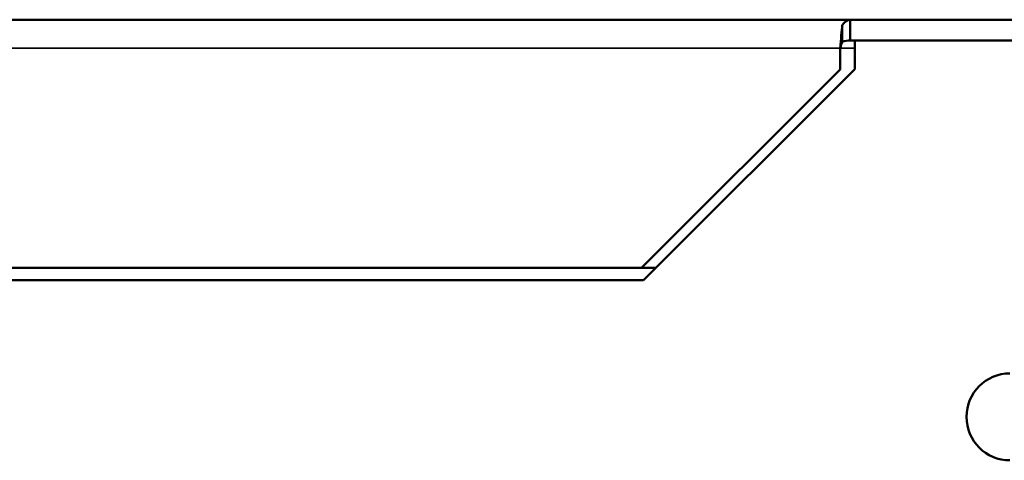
# Model space of a CAD drawing. Header units: inches. Extents: x 0 to 136, y 2 to 86.
# Tile 10 of 144: x 36.19 to 41.14, y 15.14 to 17.36. Entities that reach past the tile are written whole.
import ezdxf

# ---------------------------------------------------------------- set-up
doc = ezdxf.new("R2010")
doc.units = ezdxf.units.IN
doc.header["$LTSCALE"] = 4
doc.header["$MEASUREMENT"] = 0
doc.layers.add('Visible (ANSI)', color=7, linetype='Continuous', lineweight=50)
doc.layers.add('Visible Narrow (ANSI)', color=7, linetype='Continuous', lineweight=35)

msp = doc.modelspace()

# ---------------------------------------------------------------- linework, layer by layer
at = {"layer": 'Visible (ANSI)'}
for p, q in [((34.4703, 17.3553), (40.3671, 17.3553)), ((40.3671, 17.2743), (40.3671, 17.3553)), ((42.2517, 17.3553), (40.3671, 17.3553)), ((40.3269, 17.2437), (40.3269, 17.3277)), ((40.3671, 17.2513), (40.3671, 17.2743)), ((40.3894, 17.2513), (40.3671, 17.2513)), ((42.0769, 17.2513), (40.3894, 17.2513)), ((40.3894, 17.2513), (40.3894, 17.1058)), ((40.317, 17.1053), (40.317, 17.2119)), ((39.317, 16.1053), (40.317, 17.1053)), ((40.3894, 17.1058), (39.3269, 16.0433)), ((34.4309, 16.1053), (39.317, 16.1053)), ((39.3889, 16.1053), (39.317, 16.1053)), ((39.3269, 16.0433), (34.4703, 16.0433))]:
    msp.add_line(p, q, dxfattribs=at)
msp.add_arc((41.1706, 15.3553), 0.2187, 90, 270, dxfattribs=at)
for points in [[(40.3269, 17.3277), (40.3403, 17.3455), (40.3537, 17.3553), (40.3671, 17.3553)], [(40.3671, 17.2513), (40.3537, 17.2513), (40.3403, 17.2486), (40.3269, 17.2437)], [(40.3269, 17.2437), (40.3236, 17.2364), (40.3203, 17.2242), (40.317, 17.2119)]]:
    msp.add_open_spline(points, degree=3, dxfattribs=at)
msp.add_open_spline([(40.317, 17.2119), (40.3187, 17.2344), (40.3203, 17.2568), (40.3219, 17.2768), (40.3236, 17.2968), (40.3252, 17.3144), (40.3269, 17.3277)], degree=3, knots=[0, 0, 0, 0, 0.5000006, 0.5000006, 0.5000006, 1, 1, 1, 1], dxfattribs=at)
at = {"layer": 'Visible Narrow (ANSI)'}
for q in [(34.4309, 17.2119), (40.3894, 17.2119)]:
    msp.add_line((40.317, 17.2119), q, dxfattribs=at)

doc.saveas('drawing.dxf')
